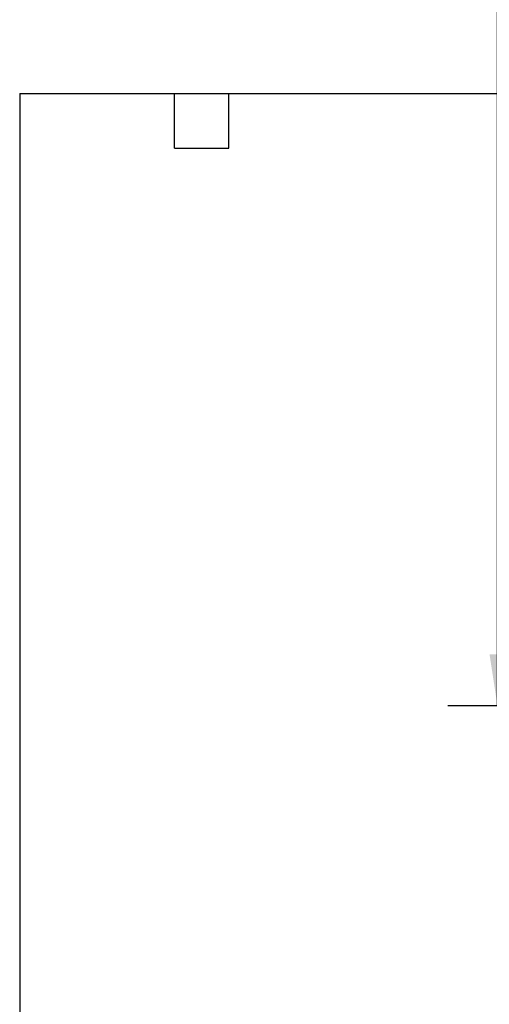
# Model space of a CAD drawing. Header units: inches. Extents: x 0.1 to 10.7, y 0.1 to 8.
# Tile 2 of 42: x 0.1 to 1.3, y 1.5 to 4. Entities that reach past the tile are written whole.
import ezdxf

# ---------------------------------------------------------------- set-up
doc = ezdxf.new("R2010")
doc.units = ezdxf.units.IN
doc.header["$MEASUREMENT"] = 0
doc.layers.add('DIMENSIONS', color=140, linetype='Continuous', lineweight=25)
doc.layers.add('TEXT', color=140, linetype='Continuous', lineweight=25)
doc.styles.add('SLDTEXTSTYLE0', font='TXT', dxfattribs={"width": 0.7})
doc.dimstyles.new('SLDDIMSTYLE0', dxfattribs={"dimtxt": 0.084961, "dimasz": 0.13, "dimexe": 0, "dimexo": 0.0625, "dimgap": 0.02124, "dimtad": 0, "dimtih": 1, "dimtoh": 1, "dimlfac": 24, "dimrnd": 1e-09, "dimzin": 12, "dimdsep": 46, "dimtxsty": 'SLDTEXTSTYLE0', "dimsah": 1, "dimcen": 0.09, "dimadec": 0, "dimazin": 3, "dimtfac": 1, "dimtofl": 0, "dimtmove": 0, "dimatfit": 3, "dimfxl": 0, "dimfrac": 2, "dimtolj": 1, "dimtzin": 12, "dimarcsym": 0})

# ---------------------------------------------------------------- blocks, each defined once
blk = doc.blocks.new('_D_1')
at = {"layer": 'DIMENSIONS'}
for p, q in [((2.1776, 5.2232), (1.1931, 5.2232)), ((1.3181, 5.2232), (1.3181, 4.343)), ((1.1212, 4.1889), (1.0926, 4.1889)), ((1.0926, 4.1889), (1.0926, 4.0539)), ((1.515, 4.1889), (1.5435, 4.1889)), ((1.5435, 4.1889), (1.5435, 4.0539)), ((1.0926, 4.0539), (1.1212, 4.0539)), ((1.5435, 4.0539), (1.515, 4.0539)), ((1.3181, 2.2381), (1.3181, 4.0349)), ((1.9622, 2.2381), (1.1931, 2.2381))]:
    blk.add_line(p, q, dxfattribs=at)
for points in [[(1.3181, 5.2232), (1.2981, 5.0932), (1.3381, 5.0932)], [(1.3181, 2.2381), (1.3381, 2.3681), (1.2981, 2.3681)]]:
    blk.add_solid(points, dxfattribs=at)
at = {"layer": 'DIMENSIONS', "char_height": 0.08333, "attachment_point": 1, "style": 'SLDTEXTSTYLE0'}
for s, insert in [('71.64', (1.1565, 4.3154)), ('1819.7', (1.1212, 4.1613))]:
    blk.add_mtext(s, dxfattribs=dict(at, insert=insert))

msp = doc.modelspace()

# ---------------------------------------------------------------- linework, layer by layer
at = {"layer": 'TEXT'}
for p, q in [((0.11458, 3.78125), (4.92708, 3.78125)), ((0.11458, 3.78125), (0.11458, 0.11458)), ((0.50417, 3.64375), (0.50417, 3.78125)), ((0.64167, 3.64375), (0.64167, 3.78125)), ((0.50417, 3.64375), (0.64167, 3.64375))]:
    msp.add_line(p, q, dxfattribs=at)

# ---------------------------------------------------------------- dimensions: what is measured, and where the dimension line sits
at = {"layer": 'DIMENSIONS'}
dim = msp.add_linear_dim(base=(1.31808, 2.23815), p1=(2.22758, 5.22317), p2=(2.01216, 2.23815), angle=90, dimstyle='SLDDIMSTYLE0', dxfattribs=at)
dim.commit()
dim.dimension.update_dxf_attribs({"geometry": '_D_1', "text_midpoint": (1.31808, 4.18895), "dimtype": 160})

doc.saveas('drawing.dxf')
